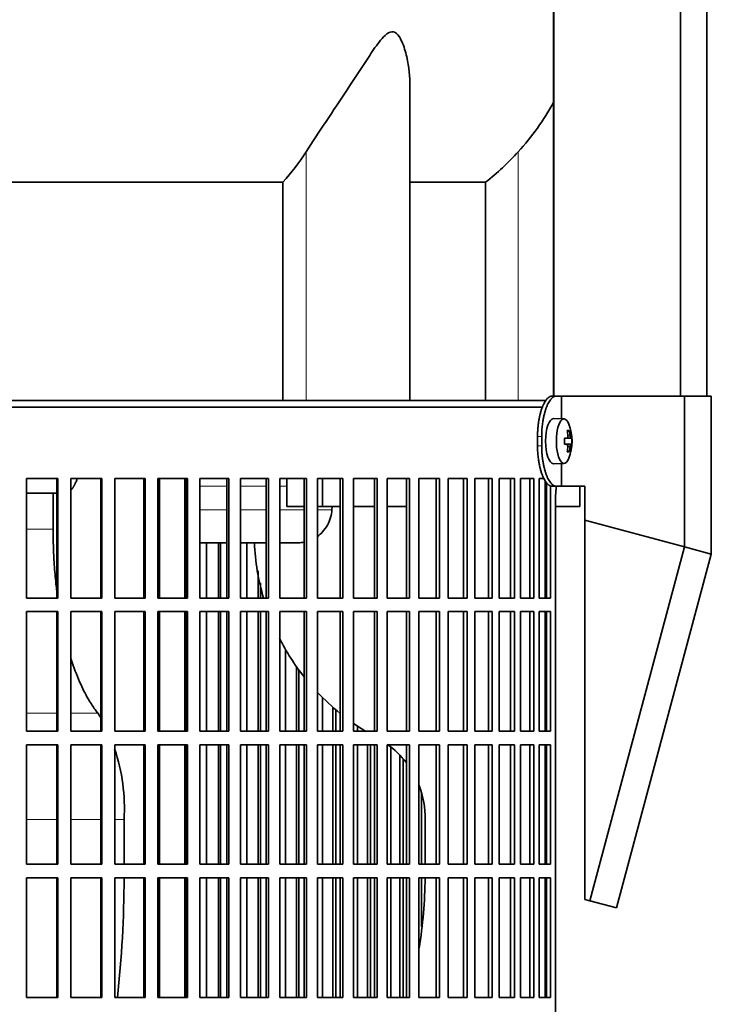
# Model space of a CAD drawing. Header units: millimetres. Extents: x 368 to 1243, y -1891 to 1693.
# Tile 18 of 23: x 1027 to 1180, y -107 to 111. Entities that reach past the tile are written whole.
import ezdxf

# ---------------------------------------------------------------- set-up
doc = ezdxf.new("R2010")
doc.units = ezdxf.units.MM
for name, color, linetype in [('M5X8_UNI7687', 7, 'Continuous'), ('MID_344-4', 7, 'Continuous'), ('VSI344-454_FILTR', 7, 'Continuous'), ('VSI344-454_SUPPO', 7, 'Continuous'), ('VSI344-454_TERMI', 7, 'Continuous'), ('VSI344_DIFFUSORE', 7, 'Continuous')]:
    doc.layers.add(name, color=color, linetype=linetype)

# ---------------------------------------------------------------- blocks, each defined once
blk = doc.blocks.new('SE3')
at = {"layer": 'M5X8_UNI7687', "color": 7, "linetype": 'Continuous', "lineweight": 35}
for p, q in [((1147.84, 22.26), (1145.49, 22.33)), ((1149, 19.66), (1148.59, 19.36)), ((1149.37, 18.04), (1147.97, 17.91)), ((1147.97, 17.98), (1148.55, 18.04)), ((1149.56, 18.02), (1147.97, 17.9)), ((1149.56, 16.64), (1147.97, 16.75)), ((1147.97, 16.75), (1149.37, 16.62)), ((1148.55, 16.62), (1147.97, 16.67)), ((1149, 14.99), (1148.59, 15.3)), ((1145.49, 12.33), (1147.84, 12.4))]:
    blk.add_line(p, q, dxfattribs=at)
at = {"layer": 'M5X8_UNI7687', "color": 4, "linetype": 'Continuous', "lineweight": 9}
for p, q in [((1147.97, 17.98), (1148.54, 18.04)), ((1148.71, 18.49), (1149.2, 18.54)), ((1148.54, 16.62), (1147.97, 16.67)), ((1149.2, 16.12), (1148.71, 16.17))]:
    blk.add_line(p, q, dxfattribs=at)
at = {"layer": 'M5X8_UNI7687', "color": 7, "linetype": 'Continuous', "lineweight": 35}
for centre, radius, start, end in [((1139.65, 17.33), 10, 337.7946, 22.2054), ((1139.97, 17.33), 9.62, 355.8727, 4.1273)]:
    blk.add_arc(centre, radius, start, end, dxfattribs=at)
for centre, major_axis, ratio, start_param, end_param in [((1145.48, 17.33), (0, -5), 0.34202, 3.141593, 6.283185), ((1147.83, 17.33), (0, -4.93), 0.34202, 2.444185, 6.283185), ((1141.73, 14.27), (7.67, 5.19), 0.199978, 0.212267, 0.361959), ((1139.72, 17.33), (0, 10), 0.906308, 4.833518, 4.948078), ((1139.61, 17.33), (0, 10), 0.965926, 4.833518, 4.948078), ((1139.66, 17.17), (9.97, 0.82), 0.029809, 0.468971, 0.583531), ((1142.77, 17.33), (0, -9.26), 0.562348, 1.49595, 1.645642), ((1139.66, 17.17), (9.97, 0.82), 0.029809, 0.112154, 0.226713), ((1139.66, 17.48), (9.97, -0.82), 0.029809, -0.583531, -0.468971), ((1139.72, 17.33), (0, -10), 0.906308, 1.335108, 1.449667), ((1139.61, 17.33), (0, -10), 0.965926, 1.335108, 1.449667), ((1139.66, 17.48), (9.97, -0.82), 0.029809, -0.226713, -0.112154), ((1147.83, 17.33), (0, -4.93), 0.34202, 0, 0.697408), ((1141.73, 20.39), (7.67, -5.19), 0.199978, -0.361959, -0.212267), ((1145.48, 17.33), (0, -5), 0.34202, 0, 0.010116)]:
    blk.add_ellipse(centre, major_axis=major_axis, ratio=ratio, start_param=start_param, end_param=end_param, dxfattribs=at)
for points in [[(1148.54, 18.04), (1148.55, 18.04), (1148.56, 18.04), (1148.59, 18.05), (1148.6, 18.06), (1148.62, 18.08), (1148.64, 18.1), (1148.66, 18.12), (1148.67, 18.15), (1148.68, 18.19), (1148.7, 18.22), (1148.7, 18.26), (1148.71, 18.31), (1148.72, 18.35), (1148.72, 18.39), (1148.72, 18.44), (1148.72, 18.49), (1148.71, 18.52), (1148.71, 18.54)], [(1149.2, 18.54), (1149.2, 18.52), (1149.2, 18.49), (1149.21, 18.44), (1149.22, 18.39), (1149.23, 18.35), (1149.24, 18.31), (1149.25, 18.26), (1149.26, 18.22), (1149.27, 18.19), (1149.28, 18.15), (1149.3, 18.12), (1149.31, 18.1), (1149.32, 18.08), (1149.33, 18.06), (1149.34, 18.05), (1149.36, 18.04), (1149.36, 18.04), (1149.37, 18.04)], [(1148.71, 16.12), (1148.71, 16.14), (1148.72, 16.17), (1148.72, 16.22), (1148.72, 16.27), (1148.72, 16.31), (1148.71, 16.35), (1148.7, 16.39), (1148.7, 16.43), (1148.68, 16.47), (1148.67, 16.51), (1148.66, 16.54), (1148.64, 16.56), (1148.62, 16.58), (1148.6, 16.6), (1148.59, 16.61), (1148.56, 16.62), (1148.55, 16.62), (1148.54, 16.62)], [(1149.37, 16.62), (1149.36, 16.62), (1149.36, 16.62), (1149.34, 16.61), (1149.33, 16.6), (1149.32, 16.58), (1149.31, 16.56), (1149.3, 16.54), (1149.28, 16.51), (1149.27, 16.47), (1149.26, 16.43), (1149.25, 16.39), (1149.24, 16.35), (1149.23, 16.31), (1149.22, 16.27), (1149.21, 16.22), (1149.2, 16.17), (1149.2, 16.14), (1149.2, 16.12)]]:
    blk.add_open_spline(points, degree=3, dxfattribs=at)
at = {"layer": 'MID_344-4', "color": 7, "linetype": 'Continuous', "lineweight": 35}
for p, q in [((1145.56, 899.33), (1145.56, 27.33)), ((1173.69, 27.33), (1173.69, 899.33)), ((1179.49, 27.33), (1179.49, 899.33)), ((1145.49, 222.83), (1145.49, 27.33))]:
    blk.add_line(p, q, dxfattribs=at)
at = {"layer": 'VSI344-454_FILTR', "color": 7, "linetype": 'Continuous', "lineweight": 35}
for p, q in [((866.19, 24.83), (1143.16, 24.83)), ((1028.66, 9.08), (1035.61, 9.08)), ((1028.66, -17.42), (1028.66, 9.08)), ((1035.45, -17.42), (1035.45, 9.08)), ((1035.61, -17.42), (1035.61, 9.08)), ((1038.53, 9.08), (1045.39, 9.08)), ((1038.53, -17.42), (1038.53, 9.08)), ((1045.16, -17.42), (1045.16, 9.08)), ((1045.39, -17.42), (1045.39, 9.08)), ((1048.27, 9.08), (1055, 9.08)), ((1048.27, -17.42), (1048.27, 9.08)), ((1054.7, -17.42), (1054.7, 9.08)), ((1055, -17.42), (1055, 9.08)), ((1057.82, 9.08), (1064.38, 9.08)), ((1057.82, -17.42), (1057.82, 9.08)), ((1064.03, -17.42), (1064.03, 9.08)), ((1064.38, -17.42), (1064.38, 9.08)), ((1067.13, 9.08), (1073.51, 9.08)), ((1067.13, -17.42), (1067.13, 9.08)), ((1073.08, -17.42), (1073.08, 9.08)), ((1073.51, -17.42), (1073.51, 9.08)), ((1076.16, 9.08), (1082.32, 9.08)), ((1076.16, -17.42), (1076.16, 9.08)), ((1081.83, -17.42), (1081.83, 9.08)), ((1082.32, -17.42), (1082.32, 9.08)), ((1084.87, 9.08), (1090.77, 9.08)), ((1084.87, -17.42), (1084.87, 9.08)), ((1090.23, -17.42), (1090.23, 9.08)), ((1090.77, -17.42), (1090.77, 9.08)), ((1093.22, 9.08), (1098.83, 9.08)), ((1093.22, -17.42), (1093.22, 9.08)), ((1098.23, -17.42), (1098.23, 9.08)), ((1098.83, -17.42), (1098.83, 9.08)), ((1101.15, 9.08), (1106.46, 9.08)), ((1101.15, -17.42), (1101.15, 9.08)), ((1105.81, -17.42), (1105.81, 9.08)), ((1106.46, -17.42), (1106.46, 9.08)), ((1108.64, 9.08), (1113.62, 9.08)), ((1108.64, -17.42), (1108.64, 9.08)), ((1112.91, -17.42), (1112.91, 9.08)), ((1113.62, -17.42), (1113.62, 9.08)), ((1115.65, 9.08), (1120.27, 9.08)), ((1115.65, -17.42), (1115.65, 9.08)), ((1119.51, -17.42), (1119.51, 9.08)), ((1120.27, -17.42), (1120.27, 9.08)), ((1122.14, 9.08), (1126.38, 9.08)), ((1122.14, -17.42), (1122.14, 9.08)), ((1125.58, -17.42), (1125.58, 9.08)), ((1126.38, -17.42), (1126.38, 9.08)), ((1128.09, 9.08), (1131.92, 9.08)), ((1128.09, -17.42), (1128.09, 9.08)), ((1131.08, -17.42), (1131.08, 9.08)), ((1131.92, -17.42), (1131.92, 9.08)), ((1133.46, 9.08), (1136.87, 9.08)), ((1133.46, -17.42), (1133.46, 9.08)), ((1135.99, -17.42), (1135.99, 9.08)), ((1136.87, -17.42), (1136.87, 9.08)), ((1138.22, 9.08), (1141.19, 9.08)), ((1138.22, -17.42), (1138.22, 9.08)), ((1140.29, -17.42), (1140.29, 9.08)), ((1141.19, -17.42), (1141.19, 9.08)), ((1142.36, 9.08), (1143.41, 9.08)), ((1142.36, -17.42), (1142.36, 9.08)), ((1143.95, -17.42), (1143.95, 8.14)), ((1144.88, -17.42), (1144.88, 7.42)), ((1145.97, -266.17), (1145.97, 4.83)), ((1068.59, -17.42), (1068.59, -5.17)), ((1071.23, -17.42), (1071.23, -5.17)), ((1071.69, -17.42), (1071.69, -5.17)), ((1077.5, -17.42), (1077.5, -5.17)), ((1080.05, -17.42), (1080.05, -11.4)), ((1080.56, -17.42), (1080.56, -14.16)), ((1028.66, -17.42), (1035.61, -17.42)), ((1038.53, -17.42), (1045.39, -17.42)), ((1048.27, -17.42), (1055, -17.42)), ((1057.82, -17.42), (1064.38, -17.42)), ((1067.13, -17.42), (1073.51, -17.42)), ((1076.16, -17.42), (1082.32, -17.42)), ((1084.87, -17.42), (1090.77, -17.42)), ((1093.22, -17.42), (1098.83, -17.42)), ((1101.15, -17.42), (1106.46, -17.42)), ((1108.64, -17.42), (1113.62, -17.42)), ((1115.65, -17.42), (1120.27, -17.42)), ((1122.14, -17.42), (1126.38, -17.42)), ((1128.09, -17.42), (1131.92, -17.42)), ((1133.46, -17.42), (1136.87, -17.42)), ((1138.22, -17.42), (1141.19, -17.42)), ((1142.36, -17.42), (1144.88, -17.42)), ((1028.66, -20.42), (1035.61, -20.42)), ((1028.66, -46.92), (1028.66, -20.42)), ((1035.45, -46.92), (1035.45, -20.42)), ((1035.61, -46.92), (1035.61, -20.42)), ((1038.53, -20.42), (1045.39, -20.42)), ((1038.53, -46.92), (1038.53, -20.42)), ((1045.16, -46.92), (1045.16, -20.42)), ((1045.39, -46.92), (1045.39, -20.42)), ((1048.27, -20.42), (1055, -20.42)), ((1048.27, -46.92), (1048.27, -20.42)), ((1054.7, -46.92), (1054.7, -20.42)), ((1055, -46.92), (1055, -20.42)), ((1057.82, -20.42), (1064.38, -20.42)), ((1057.82, -46.92), (1057.82, -20.42)), ((1064.03, -46.92), (1064.03, -20.42)), ((1064.38, -46.92), (1064.38, -20.42)), ((1067.13, -20.42), (1073.51, -20.42)), ((1067.13, -46.92), (1067.13, -20.42)), ((1068.59, -46.92), (1068.59, -20.42)), ((1071.23, -46.92), (1071.23, -20.42)), ((1071.69, -46.92), (1071.69, -20.42)), ((1073.08, -46.92), (1073.08, -20.42)), ((1073.51, -46.92), (1073.51, -20.42)), ((1076.16, -20.42), (1082.32, -20.42)), ((1076.16, -46.92), (1076.16, -20.42)), ((1077.5, -46.92), (1077.5, -20.42)), ((1080.05, -46.92), (1080.05, -20.42)), ((1080.56, -46.92), (1080.56, -20.42)), ((1081.83, -46.92), (1081.83, -20.42)), ((1082.32, -46.92), (1082.32, -20.42)), ((1084.87, -20.42), (1090.77, -20.42)), ((1084.87, -46.92), (1084.87, -20.42)), ((1090.23, -46.92), (1090.23, -20.42)), ((1090.77, -46.92), (1090.77, -20.42)), ((1093.22, -20.42), (1098.83, -20.42)), ((1093.22, -46.92), (1093.22, -20.42)), ((1098.23, -46.92), (1098.23, -20.42)), ((1098.83, -46.92), (1098.83, -20.42)), ((1101.15, -20.42), (1106.46, -20.42)), ((1101.15, -46.92), (1101.15, -20.42)), ((1105.81, -46.92), (1105.81, -20.42)), ((1106.46, -46.92), (1106.46, -20.42)), ((1108.64, -20.42), (1113.62, -20.42)), ((1108.64, -46.92), (1108.64, -20.42)), ((1112.91, -46.92), (1112.91, -20.42)), ((1113.62, -46.92), (1113.62, -20.42)), ((1115.65, -20.42), (1120.27, -20.42)), ((1115.65, -46.92), (1115.65, -20.42)), ((1119.51, -46.92), (1119.51, -20.42)), ((1120.27, -46.92), (1120.27, -20.42)), ((1122.14, -20.42), (1126.38, -20.42)), ((1122.14, -46.92), (1122.14, -20.42)), ((1125.58, -46.92), (1125.58, -20.42)), ((1126.38, -46.92), (1126.38, -20.42)), ((1128.09, -20.42), (1131.92, -20.42)), ((1128.09, -46.92), (1128.09, -20.42)), ((1131.08, -46.92), (1131.08, -20.42)), ((1131.92, -46.92), (1131.92, -20.42)), ((1133.46, -20.42), (1136.87, -20.42)), ((1133.46, -46.92), (1133.46, -20.42)), ((1135.99, -46.92), (1135.99, -20.42)), ((1136.87, -46.92), (1136.87, -20.42)), ((1138.22, -20.42), (1141.19, -20.42)), ((1138.22, -46.92), (1138.22, -20.42)), ((1140.29, -46.92), (1140.29, -20.42)), ((1141.19, -46.92), (1141.19, -20.42)), ((1142.36, -20.42), (1144.88, -20.42)), ((1142.36, -46.92), (1142.36, -20.42)), ((1143.95, -46.92), (1143.95, -20.42)), ((1144.88, -46.92), (1144.88, -20.42)), ((1086.08, -46.92), (1086.08, -28.72)), ((1088.52, -46.92), (1088.52, -32.62)), ((1089.09, -46.92), (1089.09, -33.43)), ((1094.28, -46.92), (1094.28, -39.54)), ((1096.61, -46.92), (1096.61, -41.72)), ((1097.24, -46.92), (1097.24, -42.26)), ((1028.66, -46.92), (1035.61, -46.92)), ((1038.53, -46.92), (1045.39, -46.92)), ((1048.27, -46.92), (1055, -46.92)), ((1057.82, -46.92), (1064.38, -46.92)), ((1067.13, -46.92), (1073.51, -46.92)), ((1076.16, -46.92), (1082.32, -46.92)), ((1084.87, -46.92), (1090.77, -46.92)), ((1093.22, -46.92), (1098.83, -46.92)), ((1101.15, -46.92), (1106.46, -46.92)), ((1102.07, -46.92), (1102.07, -45.9)), ((1108.64, -46.92), (1113.62, -46.92)), ((1115.65, -46.92), (1120.27, -46.92)), ((1122.14, -46.92), (1126.38, -46.92)), ((1128.09, -46.92), (1131.92, -46.92)), ((1133.46, -46.92), (1136.87, -46.92)), ((1138.22, -46.92), (1141.19, -46.92)), ((1142.36, -46.92), (1144.88, -46.92)), ((1028.66, -49.92), (1035.61, -49.92)), ((1028.66, -76.42), (1028.66, -49.92)), ((1035.45, -76.42), (1035.45, -49.92)), ((1035.61, -76.42), (1035.61, -49.92)), ((1038.53, -49.92), (1045.39, -49.92)), ((1038.53, -76.42), (1038.53, -49.92)), ((1045.16, -76.42), (1045.16, -49.92)), ((1045.39, -76.42), (1045.39, -49.92)), ((1048.27, -49.92), (1055, -49.92)), ((1048.27, -76.42), (1048.27, -49.92)), ((1054.7, -76.42), (1054.7, -49.92)), ((1055, -76.42), (1055, -49.92)), ((1057.82, -49.92), (1064.38, -49.92)), ((1057.82, -76.42), (1057.82, -49.92)), ((1064.03, -76.42), (1064.03, -49.92)), ((1064.38, -76.42), (1064.38, -49.92)), ((1067.13, -49.92), (1073.51, -49.92)), ((1067.13, -76.42), (1067.13, -49.92)), ((1068.59, -76.42), (1068.59, -49.92)), ((1071.23, -76.42), (1071.23, -49.92)), ((1071.69, -76.42), (1071.69, -49.92)), ((1073.08, -76.42), (1073.08, -49.92)), ((1073.51, -76.42), (1073.51, -49.92)), ((1076.16, -49.92), (1082.32, -49.92)), ((1076.16, -76.42), (1076.16, -49.92)), ((1077.5, -76.42), (1077.5, -49.92)), ((1080.05, -76.42), (1080.05, -49.92)), ((1080.56, -76.42), (1080.56, -49.92)), ((1081.83, -76.42), (1081.83, -49.92)), ((1082.32, -76.42), (1082.32, -49.92)), ((1084.87, -49.92), (1090.77, -49.92)), ((1084.87, -76.42), (1084.87, -49.92)), ((1086.08, -76.42), (1086.08, -49.92)), ((1088.52, -76.42), (1088.52, -49.92)), ((1089.09, -76.42), (1089.09, -49.92)), ((1090.23, -76.42), (1090.23, -49.92)), ((1090.77, -76.42), (1090.77, -49.92)), ((1093.22, -49.92), (1098.83, -49.92)), ((1093.22, -76.42), (1093.22, -49.92)), ((1094.28, -76.42), (1094.28, -49.92)), ((1096.61, -76.42), (1096.61, -49.92)), ((1097.24, -76.42), (1097.24, -49.92)), ((1098.23, -76.42), (1098.23, -49.92)), ((1098.83, -76.42), (1098.83, -49.92)), ((1101.15, -49.92), (1106.46, -49.92)), ((1101.15, -76.42), (1101.15, -49.92)), ((1102.07, -76.42), (1102.07, -49.92)), ((1104.27, -76.42), (1104.27, -49.92)), ((1104.96, -76.42), (1104.96, -49.92)), ((1105.81, -76.42), (1105.81, -49.92)), ((1106.46, -76.42), (1106.46, -49.92)), ((1108.64, -49.92), (1113.62, -49.92)), ((1108.64, -76.42), (1108.64, -49.92)), ((1112.91, -76.42), (1112.91, -49.92)), ((1113.62, -76.42), (1113.62, -49.92)), ((1115.65, -49.92), (1120.27, -49.92)), ((1115.65, -76.42), (1115.65, -49.92)), ((1119.51, -76.42), (1119.51, -49.92)), ((1120.27, -76.42), (1120.27, -49.92)), ((1122.14, -49.92), (1126.38, -49.92)), ((1122.14, -76.42), (1122.14, -49.92)), ((1125.58, -76.42), (1125.58, -49.92)), ((1126.38, -76.42), (1126.38, -49.92)), ((1128.09, -49.92), (1131.92, -49.92)), ((1128.09, -76.42), (1128.09, -49.92)), ((1131.08, -76.42), (1131.08, -49.92)), ((1131.92, -76.42), (1131.92, -49.92)), ((1133.46, -49.92), (1136.87, -49.92)), ((1133.46, -76.42), (1133.46, -49.92)), ((1135.99, -76.42), (1135.99, -49.92)), ((1136.87, -76.42), (1136.87, -49.92)), ((1138.22, -49.92), (1141.19, -49.92)), ((1138.22, -76.42), (1138.22, -49.92)), ((1140.29, -76.42), (1140.29, -49.92)), ((1141.19, -76.42), (1141.19, -49.92)), ((1142.36, -49.92), (1144.88, -49.92)), ((1142.36, -76.42), (1142.36, -49.92)), ((1143.95, -76.42), (1143.95, -49.92)), ((1144.88, -76.42), (1144.88, -49.92)), ((1109.42, -76.42), (1109.42, -50.39)), ((1111.48, -76.42), (1111.48, -52.28)), ((1112.21, -76.42), (1112.21, -53.08)), ((1116.28, -76.42), (1116.28, -60.83)), ((1028.66, -76.42), (1035.61, -76.42)), ((1038.53, -76.42), (1045.39, -76.42)), ((1048.27, -76.42), (1055, -76.42)), ((1057.82, -76.42), (1064.38, -76.42)), ((1067.13, -76.42), (1073.51, -76.42)), ((1076.16, -76.42), (1082.32, -76.42)), ((1084.87, -76.42), (1090.77, -76.42)), ((1093.22, -76.42), (1098.83, -76.42)), ((1101.15, -76.42), (1106.46, -76.42)), ((1108.64, -76.42), (1113.62, -76.42)), ((1115.65, -76.42), (1120.27, -76.42)), ((1122.14, -76.42), (1126.38, -76.42)), ((1128.09, -76.42), (1131.92, -76.42)), ((1133.46, -76.42), (1136.87, -76.42)), ((1138.22, -76.42), (1141.19, -76.42)), ((1142.36, -76.42), (1144.88, -76.42)), ((1028.66, -79.42), (1035.61, -79.42)), ((1028.66, -105.92), (1028.66, -79.42)), ((1035.45, -105.92), (1035.45, -79.42)), ((1035.61, -105.92), (1035.61, -79.42)), ((1038.53, -79.42), (1045.39, -79.42)), ((1038.53, -105.92), (1038.53, -79.42)), ((1045.16, -105.92), (1045.16, -79.42)), ((1045.39, -105.92), (1045.39, -79.42)), ((1048.27, -79.42), (1055, -79.42)), ((1048.27, -105.92), (1048.27, -79.42)), ((1054.7, -105.92), (1054.7, -79.42)), ((1055, -105.92), (1055, -79.42)), ((1057.82, -79.42), (1064.38, -79.42)), ((1057.82, -105.92), (1057.82, -79.42)), ((1064.03, -105.92), (1064.03, -79.42)), ((1064.38, -105.92), (1064.38, -79.42)), ((1067.13, -79.42), (1073.51, -79.42)), ((1067.13, -105.92), (1067.13, -79.42)), ((1068.59, -105.92), (1068.59, -79.42)), ((1071.23, -105.92), (1071.23, -79.42)), ((1071.69, -105.92), (1071.69, -79.42)), ((1073.08, -105.92), (1073.08, -79.42)), ((1073.51, -105.92), (1073.51, -79.42)), ((1076.16, -79.42), (1082.32, -79.42)), ((1076.16, -105.92), (1076.16, -79.42)), ((1077.5, -105.92), (1077.5, -79.42)), ((1080.05, -105.92), (1080.05, -79.42)), ((1080.56, -105.92), (1080.56, -79.42)), ((1081.83, -105.92), (1081.83, -79.42)), ((1082.32, -105.92), (1082.32, -79.42)), ((1084.87, -79.42), (1090.77, -79.42)), ((1084.87, -105.92), (1084.87, -79.42)), ((1086.08, -105.92), (1086.08, -79.42)), ((1088.52, -105.92), (1088.52, -79.42)), ((1089.09, -105.92), (1089.09, -79.42)), ((1090.23, -105.92), (1090.23, -79.42)), ((1090.77, -105.92), (1090.77, -79.42)), ((1093.22, -79.42), (1098.83, -79.42)), ((1093.22, -105.92), (1093.22, -79.42)), ((1094.28, -105.92), (1094.28, -79.42)), ((1096.61, -105.92), (1096.61, -79.42)), ((1097.24, -105.92), (1097.24, -79.42)), ((1098.23, -105.92), (1098.23, -79.42)), ((1098.83, -105.92), (1098.83, -79.42)), ((1101.15, -79.42), (1106.46, -79.42)), ((1101.15, -105.92), (1101.15, -79.42)), ((1102.07, -105.92), (1102.07, -79.42)), ((1104.27, -105.92), (1104.27, -79.42)), ((1104.96, -105.92), (1104.96, -79.42)), ((1105.81, -105.92), (1105.81, -79.42)), ((1106.46, -105.92), (1106.46, -79.42)), ((1108.64, -79.42), (1113.62, -79.42)), ((1108.64, -105.92), (1108.64, -79.42)), ((1109.42, -105.92), (1109.42, -79.42)), ((1111.48, -105.92), (1111.48, -79.42)), ((1112.21, -105.92), (1112.21, -79.42)), ((1112.91, -105.92), (1112.91, -79.42)), ((1113.62, -105.92), (1113.62, -79.42)), ((1115.65, -79.42), (1120.27, -79.42)), ((1115.65, -105.92), (1115.65, -79.42)), ((1116.28, -90.19), (1116.28, -79.42)), ((1119.51, -105.92), (1119.51, -79.42)), ((1120.27, -105.92), (1120.27, -79.42)), ((1122.14, -79.42), (1126.38, -79.42)), ((1122.14, -105.92), (1122.14, -79.42)), ((1125.58, -105.92), (1125.58, -79.42)), ((1126.38, -105.92), (1126.38, -79.42)), ((1128.09, -79.42), (1131.92, -79.42)), ((1128.09, -105.92), (1128.09, -79.42)), ((1131.08, -105.92), (1131.08, -79.42)), ((1131.92, -105.92), (1131.92, -79.42)), ((1133.46, -79.42), (1136.87, -79.42)), ((1133.46, -105.92), (1133.46, -79.42)), ((1135.99, -105.92), (1135.99, -79.42)), ((1136.87, -105.92), (1136.87, -79.42)), ((1138.22, -79.42), (1141.19, -79.42)), ((1138.22, -105.92), (1138.22, -79.42)), ((1140.29, -105.92), (1140.29, -79.42)), ((1141.19, -105.92), (1141.19, -79.42)), ((1142.36, -79.42), (1144.88, -79.42)), ((1142.36, -105.92), (1142.36, -79.42)), ((1143.95, -105.92), (1143.95, -79.42)), ((1144.88, -105.92), (1144.88, -79.42)), ((1028.66, -105.92), (1035.61, -105.92)), ((1038.53, -105.92), (1045.39, -105.92)), ((1048.27, -105.92), (1055, -105.92)), ((1057.82, -105.92), (1064.38, -105.92)), ((1067.13, -105.92), (1073.51, -105.92)), ((1076.16, -105.92), (1082.32, -105.92)), ((1084.87, -105.92), (1090.77, -105.92)), ((1093.22, -105.92), (1098.83, -105.92)), ((1101.15, -105.92), (1106.46, -105.92)), ((1108.64, -105.92), (1113.62, -105.92)), ((1115.65, -105.92), (1120.27, -105.92)), ((1122.14, -105.92), (1126.38, -105.92)), ((1128.09, -105.92), (1131.92, -105.92)), ((1133.46, -105.92), (1136.87, -105.92)), ((1138.22, -105.92), (1141.19, -105.92)), ((1142.36, -105.92), (1144.88, -105.92))]:
    blk.add_line(p, q, dxfattribs=at)
blk.add_open_spline([(1145.97, 4.83), (1145.97, 4.9), (1145.97, 5.05), (1145.98, 5.27), (1145.99, 5.48), (1146, 5.7), (1146.01, 5.91), (1146.02, 6.12), (1146.04, 6.33), (1146.07, 6.54), (1146.11, 6.89), (1146.15, 7.17), (1146.19, 7.37)], degree=3, knots=[0, 0, 0, 0, 0.027983, 0.0557899, 0.0834734, 0.1110867, 0.1386835, 0.1663177, 0.1940428, 0.2219119, 0.2499772, 0.3401037, 0.3401037, 0.3401037, 0.3401037], dxfattribs=at)
at = {"layer": 'VSI344-454_SUPPO', "color": 7, "linetype": 'Continuous', "lineweight": 35}
for p, q in [((867.19, 26.33), (1143.96, 26.33)), ((1058.16, -17.42), (1058.16, 9.08)), ((1063.76, -17.42), (1063.76, 9.08)), ((1086.4, 2.83), (1086.4, 9.08)), ((1094.34, 2.83), (1094.34, 9.08)), ((1143.69, -17.42), (1143.69, 8.52)), ((1151.34, 2.83), (1151.34, 7.33)), ((1035.45, 5.83), (1028.66, 5.83)), ((1034.58, -2.17), (1034.58, 5.83)), ((1086.4, 2.83), (1090.23, 2.83)), ((1093.22, 2.83), (1094.34, 2.83)), ((1094.34, 2.83), (1098.23, 2.83)), ((1096.47, 2.83), (1096.41, 2.13)), ((1101.15, 2.83), (1105.81, 2.83)), ((1108.64, 2.83), (1112.91, 2.83)), ((1143.69, 2.83), (1143.95, 2.83)), ((1145.97, 2.83), (1151.34, 2.83)), ((1063.76, -5.17), (1064.03, -5.17)), ((1067.13, -5.17), (1073.08, -5.17)), ((1076.16, -5.17), (1081.83, -5.17)), ((1084.87, -5.17), (1089.05, -5.17)), ((1058.16, -46.92), (1058.16, -20.42)), ((1063.76, -46.92), (1063.76, -20.42)), ((1143.69, -46.92), (1143.69, -20.42)), ((1058.16, -76.42), (1058.16, -49.92)), ((1063.76, -76.42), (1063.76, -49.92)), ((1143.69, -76.42), (1143.69, -49.92)), ((1050.31, -76.42), (1050.31, -66.52)), ((1117.05, -76.42), (1117.05, -66.52)), ((1058.16, -105.92), (1058.16, -79.42)), ((1063.76, -105.92), (1063.76, -79.42)), ((1143.69, -105.92), (1143.69, -79.42))]:
    blk.add_line(p, q, dxfattribs=at)
at = {"layer": 'VSI344-454_SUPPO', "color": 4, "linetype": 'Continuous', "lineweight": 9}
for p, q in [((1064.03, 7.35), (1063.76, 7.35)), ((1073.08, 7.35), (1067.13, 7.35)), ((1081.83, 7.35), (1076.16, 7.35)), ((1086.4, 7.35), (1084.87, 7.35)), ((1063.76, 2.13), (1064.03, 2.13)), ((1067.13, 2.13), (1073.08, 2.13)), ((1076.16, 2.13), (1081.83, 2.13)), ((1084.87, 2.13), (1090.23, 2.13)), ((1093.22, 2.13), (1096.41, 2.13)), ((1028.66, -2.17), (1034.58, -2.17)), ((1028.66, -42.96), (1035.45, -42.96)), ((1038.53, -42.96), (1044.55, -42.96)), ((1028.66, -66.52), (1035.45, -66.52)), ((1038.53, -66.52), (1045.16, -66.52)), ((1048.27, -66.52), (1050.31, -66.52))]:
    blk.add_line(p, q, dxfattribs=at)
at = {"layer": 'VSI344-454_SUPPO', "color": 7, "linetype": 'Continuous', "lineweight": 35}
for centre, radius, start, end in [((1130.59, -3.02), 51.42, 182.4022, 196.313), ((1130.59, -3.02), 51.42, 206.9098, 218.3384), ((1130.59, -3.02), 51.42, 223.3713, 231.0148), ((1009.62, -63.97), 40.77, 29.5855, 31.0329), ((1130.59, -3.02), 51.42, 235.1243, 238.7393), ((1096.89, -66.18), 20.16, 37.3723, 54.125), ((1009.62, -63.97), 40.77, 356.415, 18.7628), ((1096.89, -66.18), 20.16, 359.0367, 20.9718), ((818.85, -79.75), 231.46, 353.5074, 0.0812), ((1017.28, -78.59), 99.78, 350.5352, 359.5249)]:
    blk.add_arc(centre, radius, start, end, dxfattribs=at)
for points, knots in [([(1038.53, 6.46), (1038.54, 6.46), (1038.57, 6.5), (1038.64, 6.57), (1038.73, 6.67), (1038.82, 6.78), (1038.9, 6.9), (1038.98, 7.02), (1039.06, 7.14), (1039.14, 7.27), (1039.22, 7.4), (1039.29, 7.53), (1039.36, 7.67), (1039.43, 7.8), (1039.53, 8.03), (1039.67, 8.34), (1039.8, 8.7), (1039.88, 8.92), (1039.9, 9)], [0.278994, 0.278994, 0.278994, 0.278994, 0.281711, 0.30324, 0.3244693, 0.3453991, 0.3660293, 0.3863599, 0.4063909, 0.4261223, 0.4455542, 0.4646864, 0.4835192, 0.5020524, 0.5202861, 0.5697227, 0.6188322, 0.6436574, 0.6436574, 0.6436574, 0.6436574]), ([(1093.22, -3.77), (1093.62, -3.48), (1094.45, -2.73), (1095.45, -1.32), (1096.16, 0.36), (1096.33, 1.55), (1096.41, 2.13)], [0.6618207, 0.6618207, 0.6618207, 0.6618207, 0.7370741, 0.8280903, 0.9157328, 1, 1, 1, 1]), ([(1035.44, -16.18), (1035.38, -15.71), (1035.16, -13.86), (1034.86, -10.59), (1034.63, -6.37), (1034.6, -3.56), (1034.58, -2.17)], [0.7211557, 0.7211557, 0.7211557, 0.7211557, 0.7499879, 0.8349442, 0.9182801, 1, 1, 1, 1]), ([(1044.55, -42.96), (1044.33, -42.68), (1043.87, -42.1), (1043.16, -41.08), (1042.32, -39.74), (1041.41, -38.06), (1040.09, -35.25), (1039.15, -32.75), (1038.55, -30.88), (1038.53, -30.8)], [0, 0, 0, 0, 0.0369621, 0.0786432, 0.1250422, 0.1876, 0.2501534, 0.3862477, 0.3924382, 0.3924382, 0.3924382, 0.3924382])]:
    blk.add_open_spline(points, degree=3, knots=knots, dxfattribs=at)
blk.add_open_spline([(1088.93, -5.17), (1089.37, -5.17), (1089.81, -5.14), (1090.24, -5.06)], degree=3, dxfattribs=at)
at = {"layer": 'VSI344-454_TERMI', "color": 7, "linetype": 'Continuous', "lineweight": 35}
for p, q in [((1145.2, 27.33), (1146.13, 27.33)), ((1146.13, 27.33), (1147.3, 27.33)), ((1147.3, 27.33), (1174.57, 27.33)), ((1147.3, 22.28), (1147.3, 27.33)), ((1174.57, 27.33), (1180.5, 27.33)), ((1174.57, -6.08), (1174.57, 27.33)), ((1180.5, -7.67), (1180.5, 27.33)), ((1141.98, 18.33), (1141.98, 16.33)), ((1142.9, 18.33), (1142.9, 16.33)), ((1147.3, 7.33), (1147.3, 12.38)), ((1146.13, 7.33), (1145.2, 7.33)), ((1146.13, 7.33), (1147.3, 7.33)), ((1147.3, 7.33), (1152.48, 7.33)), ((1152.48, -0.16), (1152.48, 7.33)), ((1152.48, -0.16), (1174.57, -6.08)), ((1152.48, -84.2), (1152.48, -0.16)), ((1174.57, -6.08), (1153.56, -84.49)), ((1174.57, -6.08), (1180.5, -7.67)), ((1180.5, -7.67), (1159.49, -86.08)), ((1153.56, -84.49), (1152.48, -84.2)), ((1159.49, -86.08), (1153.56, -84.49))]:
    blk.add_line(p, q, dxfattribs=at)
at = {"layer": 'VSI344-454_TERMI', "color": 4, "linetype": 'Continuous', "lineweight": 9}
for p, q in [((1141.98, 18.33), (1142.9, 18.33)), ((1142.9, 16.33), (1141.98, 16.33))]:
    blk.add_line(p, q, dxfattribs=at)
at = {"layer": 'VSI344-454_TERMI', "color": 7, "linetype": 'Continuous', "lineweight": 35}
for points, knots in [([(1141.98, 18.33), (1141.98, 18.43), (1141.98, 18.63), (1141.98, 18.92), (1141.99, 19.22), (1142.01, 19.51), (1142.02, 19.8), (1142.04, 20.09), (1142.07, 20.38), (1142.09, 20.66), (1142.13, 20.95), (1142.16, 21.23), (1142.2, 21.51), (1142.27, 21.97), (1142.38, 22.59), (1142.56, 23.35), (1142.75, 24.06), (1142.98, 24.72), (1143.22, 25.31), (1143.48, 25.84), (1143.75, 26.29), (1144.01, 26.63), (1144.23, 26.86), (1144.42, 27.03), (1144.62, 27.17), (1144.81, 27.26), (1145.01, 27.32), (1145.14, 27.33), (1145.2, 27.33)], [0, 0, 0, 0, 0.021051, 0.042002, 0.062876, 0.083693, 0.104478, 0.125254, 0.146042, 0.166866, 0.187748, 0.208712, 0.229779, 0.250971, 0.313214, 0.375619, 0.438632, 0.501394, 0.564154, 0.627126, 0.689277, 0.751393, 0.793158, 0.834556, 0.875762, 0.916954, 0.958308, 1, 1, 1, 1]), ([(1146.13, 27.33), (1146.1, 27.33), (1146.03, 27.33), (1145.93, 27.31), (1145.83, 27.29), (1145.74, 27.26), (1145.64, 27.21), (1145.54, 27.16), (1145.44, 27.1), (1145.35, 27.03), (1145.25, 26.95), (1145.15, 26.86), (1145.06, 26.76), (1144.9, 26.58), (1144.68, 26.29), (1144.4, 25.84), (1144.14, 25.31), (1143.9, 24.72), (1143.68, 24.06), (1143.48, 23.35), (1143.3, 22.59), (1143.17, 21.88), (1143.08, 21.23), (1143.01, 20.66), (1142.96, 20.09), (1142.93, 19.51), (1142.9, 18.92), (1142.9, 18.53), (1142.9, 18.33)], [0, 0, 0, 0, 0.020905, 0.041705, 0.062421, 0.083075, 0.103688, 0.124284, 0.144884, 0.165511, 0.186186, 0.206932, 0.227771, 0.248723, 0.310801, 0.372931, 0.435895, 0.498659, 0.561404, 0.62443, 0.686816, 0.749074, 0.79132, 0.833156, 0.874759, 0.916313, 0.958, 1, 1, 1, 1]), ([(1145.2, 7.33), (1145.17, 7.33), (1145.11, 7.33), (1145.01, 7.35), (1144.91, 7.37), (1144.81, 7.4), (1144.72, 7.44), (1144.62, 7.5), (1144.52, 7.56), (1144.43, 7.63), (1144.33, 7.71), (1144.23, 7.8), (1144.13, 7.9), (1143.97, 8.07), (1143.75, 8.37), (1143.48, 8.82), (1143.22, 9.34), (1142.98, 9.94), (1142.75, 10.6), (1142.56, 11.31), (1142.38, 12.07), (1142.25, 12.78), (1142.16, 13.43), (1142.09, 13.99), (1142.04, 14.57), (1142, 15.15), (1141.98, 15.74), (1141.98, 16.13), (1141.98, 16.33)], [0, 0, 0, 0, 0.0209, 0.041695, 0.062405, 0.083053, 0.103661, 0.12425, 0.144843, 0.165462, 0.18613, 0.206867, 0.227697, 0.24864, 0.310747, 0.372907, 0.43587, 0.498639, 0.561388, 0.624414, 0.686801, 0.749062, 0.791311, 0.833148, 0.874754, 0.91631, 0.957998, 1, 1, 1, 1]), ([(1142.9, 16.33), (1142.9, 16.23), (1142.9, 16.03), (1142.91, 15.74), (1142.91, 15.44), (1142.93, 15.15), (1142.94, 14.86), (1142.96, 14.57), (1142.99, 14.28), (1143.02, 14), (1143.05, 13.71), (1143.08, 13.43), (1143.12, 13.15), (1143.19, 12.69), (1143.3, 12.07), (1143.48, 11.31), (1143.68, 10.6), (1143.9, 9.94), (1144.14, 9.34), (1144.4, 8.82), (1144.68, 8.37), (1144.93, 8.03), (1145.15, 7.79), (1145.35, 7.62), (1145.54, 7.49), (1145.74, 7.4), (1145.93, 7.34), (1146.06, 7.33), (1146.13, 7.33)], [0, 0, 0, 0, 0.021051, 0.042001, 0.062873, 0.08369, 0.104474, 0.125249, 0.146036, 0.166859, 0.18774, 0.208703, 0.229768, 0.250959, 0.313199, 0.375603, 0.438616, 0.501374, 0.564129, 0.627102, 0.689223, 0.75131, 0.793093, 0.834507, 0.875728, 0.916932, 0.958298, 1, 1, 1, 1])]:
    blk.add_open_spline(points, degree=3, knots=knots, dxfattribs=at)
at = {"layer": 'VSI344_DIFFUSORE', "color": 7, "linetype": 'Continuous', "lineweight": 35}
for p, q in [((1113.7, 26.33), (1113.7, 95.84)), ((1023.19, 74.7), (1085.53, 74.7)), ((1085.53, 74.7), (1085.53, 26.33)), ((1113.7, 74.7), (1130.44, 74.7)), ((1130.44, 74.7), (1130.44, 26.33))]:
    blk.add_line(p, q, dxfattribs=at)
at = {"layer": 'VSI344_DIFFUSORE', "color": 4, "linetype": 'Continuous', "lineweight": 9}
for p, q in [((1090.65, 26.33), (1090.65, 81.43)), ((1137.69, 26.33), (1137.69, 81.43))]:
    blk.add_line(p, q, dxfattribs=at)
at = {"layer": 'VSI344_DIFFUSORE', "color": 7, "linetype": 'Continuous', "lineweight": 35}
for centre, radius, start, end in [((1096.62, 119), 55.66, 317.5527, 331.4608), ((1050.62, 106.62), 47.3, 317.5584, 327.8201), ((1097.83, 117.12), 53.5, 307.5516, 318.1618)]:
    blk.add_arc(centre, radius, start, end, dxfattribs=at)
blk.add_open_spline([(1113.7, 95.83), (1113.7, 98.04), (1113.48, 100.26), (1112.72, 103.63), (1112.37, 104.81), (1111.65, 106.41), (1111.37, 106.92), (1110.65, 107.75), (1110.2, 108.07), (1109.17, 108.02), (1108.64, 107.66), (1107.7, 106.8), (1107.28, 106.29), (1106.02, 104.67), (1105.25, 103.51), (1102.92, 100), (1101.36, 97.57), (1098.22, 92.81), (1096.65, 90.47), (1093.55, 85.86), (1092.02, 83.58), (1090.65, 81.43)], degree=3, knots=[0.2596572, 0.2596572, 0.2596572, 0.2596572, 0.375, 0.375, 0.4375, 0.4375, 0.46875, 0.46875, 0.5, 0.5, 0.53125, 0.53125, 0.5625, 0.5625, 0.625, 0.625, 0.75, 0.75, 0.875, 0.875, 1, 1, 1, 1], dxfattribs=at)

msp = doc.modelspace()

# ---------------------------------------------------------------- block references
msp.add_blockref('SE3', (0, 0))

doc.saveas('drawing.dxf')
